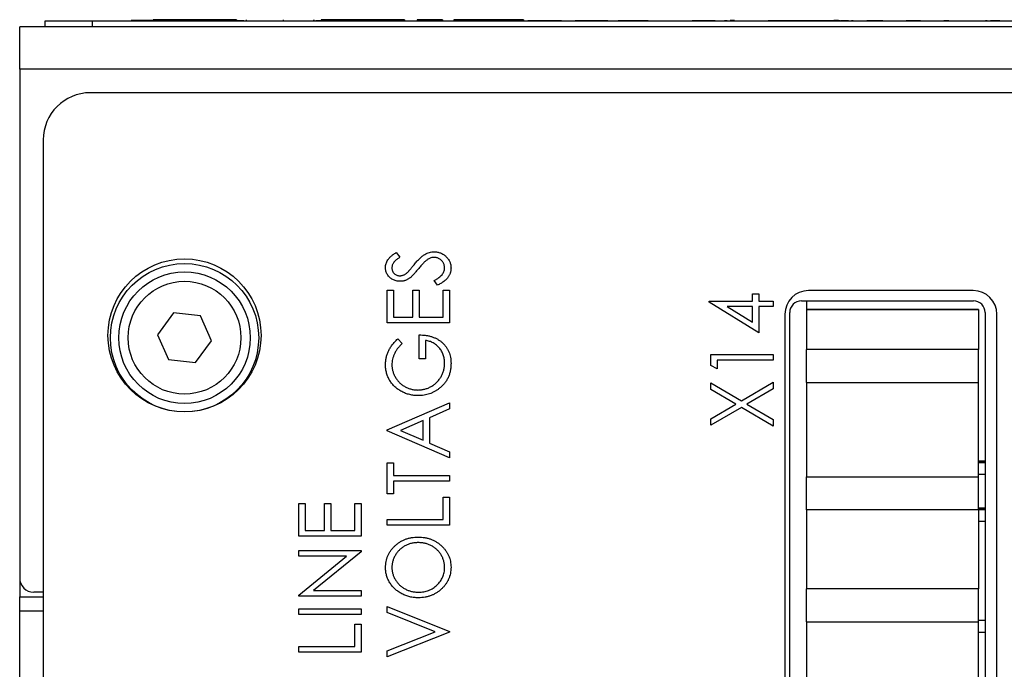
# Paper-space layout '1_1 scale views' of a CAD drawing. Header units: millimetres. Extents: x 0 to 420, y 0 to 297.
# Tile 41 of 48: x 289 to 331, y 191 to 218. Entities that reach past the tile are written whole.
import ezdxf

# ---------------------------------------------------------------- set-up
doc = ezdxf.new("R2010")
doc.units = ezdxf.units.MM

psp = doc.layouts.new('1_1 scale views')

# ---------------------------------------------------------------- linework, layer by layer
at = {"color": 7, "linetype": 'Continuous', "lineweight": 25}
for p, q in [((290.022, 218.363), (294.611, 218.363)), ((290.022, 218.363), (290.022, 218.358)), ((290.022, 218.108), (290.022, 218.358)), ((290.022, 218.358), (292.022, 218.358)), ((292.022, 218.358), (292.022, 218.108)), ((292.022, 218.358), (368.022, 218.358)), ((293.685, 218.368), (293.685, 218.363)), ((293.973, 218.368), (293.685, 218.368)), ((293.973, 218.368), (293.973, 218.363)), ((294.275, 218.368), (293.973, 218.368)), ((294.275, 218.368), (294.275, 218.363)), ((294.611, 218.368), (294.275, 218.368)), ((294.611, 218.408), (294.611, 218.358)), ((295.203, 218.408), (294.611, 218.408)), ((295.203, 218.408), (295.203, 218.358)), ((295.486, 218.408), (295.203, 218.408)), ((295.486, 218.408), (295.486, 218.358)), ((296.075, 218.408), (295.486, 218.408)), ((296.075, 218.408), (296.075, 218.358)), ((296.69, 218.408), (296.075, 218.408)), ((296.69, 218.408), (296.69, 218.358)), ((297.281, 218.408), (296.69, 218.408)), ((297.281, 218.408), (297.281, 218.358)), ((297.565, 218.408), (297.281, 218.408)), ((297.565, 218.408), (297.565, 218.358)), ((298.156, 218.408), (297.565, 218.408)), ((298.156, 218.408), (298.156, 218.358)), ((298.156, 218.368), (298.465, 218.368)), ((298.56, 218.408), (298.56, 218.358)), ((300.022, 218.368), (300.022, 218.358)), ((300.132, 218.408), (300.132, 218.358)), ((300.272, 218.368), (300.272, 218.358)), ((301.42, 218.408), (301.42, 218.358)), ((301.432, 218.408), (301.432, 218.358)), ((301.515, 218.368), (301.746, 218.368)), ((301.746, 218.408), (301.746, 218.358)), ((302.338, 218.408), (301.746, 218.408)), ((302.338, 218.408), (302.338, 218.358)), ((302.621, 218.408), (302.338, 218.408)), ((302.621, 218.408), (302.621, 218.358)), ((303.21, 218.408), (302.621, 218.408)), ((303.21, 218.408), (303.21, 218.358)), ((303.824, 218.408), (303.21, 218.408)), ((303.824, 218.408), (303.824, 218.358)), ((304.416, 218.408), (303.824, 218.408)), ((304.416, 218.408), (304.416, 218.358)), ((304.699, 218.408), (304.416, 218.408)), ((304.699, 218.408), (304.699, 218.358)), ((305.291, 218.408), (304.699, 218.408)), ((305.291, 218.408), (305.291, 218.358)), ((305.685, 218.363), (305.685, 218.358)), ((305.829, 218.408), (305.829, 218.358)), ((306.906, 218.408), (305.829, 218.408)), ((306.906, 218.408), (306.906, 218.358)), ((307.033, 218.363), (307.033, 218.358)), ((307.377, 218.408), (307.377, 218.358)), ((308.001, 218.408), (307.377, 218.408)), ((308.001, 218.408), (308.001, 218.358)), ((308.241, 218.408), (308.001, 218.408)), ((308.241, 218.408), (308.241, 218.358)), ((309.474, 218.408), (308.241, 218.408)), ((309.474, 218.408), (309.474, 218.358)), ((309.714, 218.408), (309.474, 218.408)), ((309.714, 218.408), (309.714, 218.358)), ((310.339, 218.408), (309.714, 218.408)), ((310.339, 218.408), (310.339, 218.358)), ((311.236, 218.363), (310.519, 218.363)), ((310.672, 218.363), (310.672, 218.358)), ((311.236, 218.363), (311.236, 218.358)), ((311.284, 218.363), (311.236, 218.363)), ((311.284, 218.363), (311.284, 218.358)), ((311.96, 218.363), (311.284, 218.363)), ((311.585, 218.368), (311.585, 218.363)), ((311.96, 218.363), (311.96, 218.358)), ((311.96, 218.363), (312.537, 218.363)), ((312.537, 218.363), (312.537, 218.358)), ((313.928, 218.363), (312.537, 218.363)), ((312.857, 218.368), (312.857, 218.363)), ((313.346, 218.368), (313.346, 218.363)), ((313.928, 218.363), (313.928, 218.358)), ((313.928, 218.363), (314.369, 218.363)), ((314.369, 218.363), (314.369, 218.358)), ((314.606, 218.363), (314.369, 218.363)), ((314.606, 218.363), (314.606, 218.358)), ((314.748, 218.363), (314.606, 218.363)), ((314.748, 218.363), (314.748, 218.358)), ((314.827, 218.363), (314.748, 218.363)), ((314.827, 218.363), (314.827, 218.358)), ((315.595, 218.363), (314.827, 218.363)), ((314.898, 218.368), (314.898, 218.363)), ((315.595, 218.363), (315.595, 218.358)), ((315.629, 218.363), (315.595, 218.363)), ((316.862, 218.363), (316.862, 218.358)), ((317.167, 218.363), (317.167, 218.358)), ((317.201, 218.363), (317.201, 218.358)), ((317.511, 218.363), (317.511, 218.358)), ((317.541, 218.363), (317.511, 218.363)), ((317.541, 218.363), (317.541, 218.358)), ((317.914, 218.363), (317.541, 218.363)), ((317.914, 218.363), (317.914, 218.358)), ((318.151, 218.363), (317.914, 218.363)), ((318.151, 218.363), (318.151, 218.358)), ((318.475, 218.363), (318.151, 218.363)), ((318.475, 218.363), (318.475, 218.358)), ((318.762, 218.363), (318.762, 218.358)), ((318.83, 218.363), (318.83, 218.358)), ((318.994, 218.363), (318.873, 218.363)), ((318.994, 218.363), (318.994, 218.358)), ((319.067, 218.363), (319.067, 218.358)), ((319.305, 218.368), (319.119, 218.368)), ((319.883, 218.363), (319.883, 218.358)), ((320.729, 218.363), (320.729, 218.358)), ((321.522, 218.363), (320.729, 218.363)), ((321.522, 218.368), (321.522, 218.358)), ((321.522, 218.368), (321.772, 218.368)), ((321.772, 218.368), (321.772, 218.358)), ((321.772, 218.368), (323.272, 218.368)), ((323.272, 218.368), (323.272, 218.358)), ((323.272, 218.368), (323.522, 218.368)), ((323.522, 218.368), (323.522, 218.358)), ((323.726, 218.368), (323.522, 218.368)), ((323.777, 218.363), (323.522, 218.363)), ((323.726, 218.368), (323.726, 218.363)), ((323.777, 218.363), (323.777, 218.358)), ((323.777, 218.363), (323.799, 218.363)), ((323.799, 218.363), (323.799, 218.358)), ((324.143, 218.363), (323.799, 218.363)), ((324.184, 218.363), (324.184, 218.358)), ((324.229, 218.363), (324.229, 218.358)), ((324.341, 218.363), (324.27, 218.363)), ((324.923, 218.363), (324.923, 218.358)), ((324.994, 218.363), (324.923, 218.363)), ((324.994, 218.363), (324.994, 218.358)), ((325.065, 218.363), (324.994, 218.363)), ((325.065, 218.363), (325.065, 218.358)), ((325.603, 218.363), (325.065, 218.363)), ((325.603, 218.363), (325.603, 218.358)), ((326.49, 218.363), (326.49, 218.358)), ((326.846, 218.363), (326.593, 218.363)), ((326.846, 218.363), (326.846, 218.358)), ((327.012, 218.363), (326.846, 218.363)), ((327.012, 218.363), (327.012, 218.358)), ((327.202, 218.363), (327.012, 218.363)), ((327.202, 218.363), (327.202, 218.358)), ((327.226, 218.363), (327.226, 218.358)), ((327.74, 218.363), (327.74, 218.358)), ((328.405, 218.363), (328.199, 218.363)), ((328.223, 218.363), (328.223, 218.358)), ((328.413, 218.363), (328.413, 218.358)), ((328.508, 218.363), (328.508, 218.358)), ((328.724, 218.363), (328.724, 218.358)), ((329.428, 218.363), (329.428, 218.358)), ((330.034, 218.363), (329.961, 218.363)), ((330.17, 218.363), (330.17, 218.358)), ((330.578, 218.363), (330.17, 218.363)), ((330.455, 218.363), (330.455, 218.358)), ((370.94, 218.108), (288.945, 218.108)), ((288.945, 216.308), (288.945, 218.108)), ((288.945, 216.308), (288.945, 194.708)), ((370.94, 216.308), (288.945, 216.308)), ((367.945, 215.308), (291.945, 215.308)), ((289.945, 213.308), (289.945, 94.908)), ((304.929, 208.523), (305.092, 208.322)), ((306.685, 207.133), (306.55, 207.342)), ((304.549, 205.538), (304.549, 206.929)), ((304.549, 206.929), (304.82, 206.929)), ((304.82, 206.929), (304.82, 205.776)), ((305.635, 205.776), (305.635, 206.929)), ((305.635, 206.929), (305.906, 206.929)), ((305.906, 206.929), (305.906, 205.776)), ((306.924, 205.776), (306.924, 206.929)), ((306.924, 206.929), (307.195, 206.929)), ((307.195, 206.929), (307.195, 205.538)), ((320.063, 206.467), (320.063, 206.772)), ((320.063, 206.772), (320.334, 206.772)), ((320.334, 206.772), (320.334, 206.467)), ((329.445, 206.908), (322.445, 206.908)), ((318.231, 206.419), (318.231, 206.467)), ((318.231, 206.467), (320.063, 206.467)), ((320.334, 205.11), (318.231, 206.419)), ((320.063, 206.229), (318.993, 206.229)), ((318.993, 206.229), (320.063, 205.564)), ((320.063, 205.564), (320.063, 206.229)), ((320.334, 206.467), (320.945, 206.467)), ((320.945, 206.229), (320.334, 206.229)), ((320.334, 206.229), (320.334, 205.11)), ((320.945, 206.467), (320.945, 206.229)), ((322.147, 206.473), (329.447, 206.473)), ((322.359, 206.473), (322.359, 205.447)), ((295.482, 205.965), (294.799, 205.034)), ((296.63, 205.838), (295.482, 205.965)), ((297.094, 204.781), (296.63, 205.838)), ((304.82, 205.776), (305.635, 205.776)), ((305.906, 205.776), (306.924, 205.776)), ((321.445, 205.908), (321.445, 144.908)), ((321.647, 145.243), (321.647, 205.973)), ((329.659, 206.108), (322.359, 206.108)), ((322.359, 206.108), (329.659, 206.108)), ((329.659, 206.108), (329.659, 204.408)), ((329.659, 206.108), (329.659, 206.108)), ((329.947, 205.973), (329.947, 145.243)), ((330.445, 144.908), (330.445, 205.908)), ((307.195, 205.538), (304.549, 205.538)), ((322.359, 205.447), (322.359, 204.408)), ((294.799, 205.034), (295.263, 203.977)), ((305.906, 204.012), (305.906, 205.029)), ((296.411, 203.85), (297.094, 204.781)), ((305.001, 204.86), (305.194, 204.669)), ((306.177, 204.792), (306.177, 204.012)), ((318.299, 203.726), (318.299, 204.194)), ((318.299, 204.194), (320.945, 204.194)), ((320.945, 204.194), (320.945, 203.957)), ((322.359, 203.008), (322.359, 204.408)), ((329.659, 204.408), (322.359, 204.408)), ((329.659, 203.008), (329.659, 204.408)), ((295.263, 203.977), (296.411, 203.85)), ((306.177, 204.012), (305.906, 204.012)), ((318.57, 203.584), (318.299, 203.726)), ((320.945, 203.957), (318.57, 203.957)), ((318.57, 203.957), (318.57, 203.584)), ((318.299, 202.71), (318.299, 202.99)), ((318.299, 202.99), (319.593, 202.231)), ((319.593, 202.231), (320.945, 203.024)), ((320.945, 203.024), (320.945, 202.743)), ((322.359, 203.008), (322.359, 199.008)), ((322.359, 203.008), (322.359, 203.008)), ((322.359, 203.008), (329.659, 203.008)), ((329.659, 199.008), (329.659, 203.008)), ((319.354, 202.091), (318.299, 202.71)), ((320.945, 202.743), (319.832, 202.091)), ((304.549, 200.993), (307.195, 202.146)), ((307.195, 202.146), (307.195, 201.884)), ((318.299, 201.472), (319.354, 202.091)), ((319.832, 202.091), (320.945, 201.439)), ((307.195, 201.884), (306.347, 201.514)), ((319.593, 201.951), (318.299, 201.192)), ((320.945, 201.158), (319.593, 201.951)), ((306.076, 201.396), (305.113, 200.976)), ((306.076, 200.556), (306.076, 201.396)), ((306.347, 201.514), (306.347, 200.437)), ((318.299, 201.192), (318.299, 201.472)), ((320.945, 201.439), (320.945, 201.158)), ((304.549, 200.959), (304.549, 200.993)), ((307.195, 199.806), (304.549, 200.959)), ((305.113, 200.976), (306.076, 200.556)), ((306.347, 200.437), (307.195, 200.068)), ((307.195, 200.068), (307.195, 199.806)), ((304.549, 198.279), (304.549, 199.602)), ((304.549, 199.602), (304.82, 199.602)), ((304.82, 199.602), (304.82, 199.059)), ((329.659, 199.669), (329.947, 199.669)), ((329.947, 199.668), (329.659, 199.668)), ((329.659, 199.664), (329.947, 199.664)), ((329.947, 199.663), (329.659, 199.663)), ((329.659, 199.659), (329.947, 199.659)), ((329.947, 199.657), (329.659, 199.657)), ((329.659, 199.654), (329.947, 199.654)), ((329.947, 199.652), (329.659, 199.652)), ((329.659, 199.649), (329.947, 199.649)), ((329.947, 199.647), (329.659, 199.647)), ((329.659, 199.643), (329.947, 199.643)), ((329.947, 199.642), (329.659, 199.642)), ((329.659, 199.638), (329.947, 199.638)), ((329.947, 199.637), (329.659, 199.637)), ((329.659, 199.633), (329.947, 199.633)), ((329.947, 199.632), (329.659, 199.632)), ((329.659, 199.628), (329.947, 199.628)), ((329.947, 199.627), (329.659, 199.627)), ((329.659, 199.623), (329.947, 199.623)), ((329.947, 199.622), (329.659, 199.622)), ((329.659, 199.618), (329.947, 199.618)), ((329.947, 199.616), (329.659, 199.616)), ((329.659, 199.613), (329.947, 199.613)), ((329.659, 199.611), (329.947, 199.611)), ((304.82, 199.059), (307.195, 199.059)), ((307.195, 199.059), (307.195, 198.822)), ((329.947, 199.103), (329.659, 199.103)), ((307.195, 198.822), (304.82, 198.822)), ((304.82, 198.822), (304.82, 198.279)), ((322.359, 199.008), (322.359, 199.008)), ((322.359, 197.608), (322.359, 199.008)), ((322.359, 199.008), (329.659, 199.008)), ((322.359, 199.008), (329.659, 199.008)), ((329.659, 197.608), (329.659, 199.008)), ((329.659, 199.008), (329.659, 199.008)), ((304.82, 198.279), (304.549, 198.279)), ((300.799, 196.481), (300.799, 197.872)), ((300.799, 197.872), (301.07, 197.872)), ((301.07, 197.872), (301.07, 196.719)), ((301.885, 196.719), (301.885, 197.872)), ((301.885, 197.872), (302.156, 197.872)), ((302.156, 197.872), (302.156, 196.719)), ((303.174, 196.719), (303.174, 197.872)), ((303.174, 197.872), (303.445, 197.872)), ((303.445, 197.872), (303.445, 196.481)), ((306.924, 197.194), (306.924, 198.144)), ((306.924, 198.144), (307.195, 198.144)), ((307.195, 198.144), (307.195, 196.956)), ((322.359, 197.608), (322.359, 196.568)), ((329.659, 197.608), (322.359, 197.608)), ((329.659, 197.669), (329.947, 197.669)), ((329.947, 197.668), (329.659, 197.668)), ((329.659, 197.664), (329.947, 197.664)), ((329.947, 197.663), (329.659, 197.663)), ((329.659, 197.659), (329.947, 197.659)), ((329.947, 197.657), (329.659, 197.657)), ((329.659, 197.654), (329.947, 197.654)), ((329.947, 197.652), (329.659, 197.652)), ((329.659, 197.649), (329.947, 197.649)), ((329.947, 197.647), (329.659, 197.647)), ((329.659, 197.643), (329.947, 197.643)), ((329.947, 197.642), (329.659, 197.642)), ((329.659, 197.638), (329.947, 197.638)), ((329.947, 197.637), (329.659, 197.637)), ((329.659, 197.633), (329.947, 197.633)), ((329.947, 197.632), (329.659, 197.632)), ((329.659, 197.628), (329.947, 197.628)), ((329.947, 197.627), (329.659, 197.627)), ((329.659, 197.623), (329.947, 197.623)), ((329.947, 197.622), (329.659, 197.622)), ((329.659, 197.618), (329.947, 197.618)), ((329.947, 197.616), (329.659, 197.616)), ((329.659, 197.613), (329.947, 197.613)), ((329.659, 197.611), (329.947, 197.611)), ((329.659, 197.608), (329.659, 195.908)), ((304.549, 196.956), (304.549, 197.194)), ((304.549, 197.194), (306.924, 197.194)), ((307.195, 196.956), (304.549, 196.956)), ((329.947, 197.103), (329.659, 197.103)), ((301.07, 196.719), (301.885, 196.719)), ((302.156, 196.719), (303.174, 196.719)), ((322.359, 196.568), (322.359, 195.287)), ((303.445, 196.481), (300.799, 196.481)), ((300.799, 195.633), (300.799, 195.871)), ((300.799, 195.871), (303.445, 195.871)), ((303.445, 195.817), (301.418, 194.175)), ((303.445, 195.871), (303.445, 195.817)), ((329.659, 195.948), (329.659, 194.248)), ((300.799, 193.987), (302.831, 195.633)), ((302.831, 195.633), (300.799, 195.633)), ((322.359, 195.287), (322.359, 194.248)), ((288.946, 194.667), (288.946, 193.908)), ((289.945, 194.108), (289.545, 194.108)), ((301.418, 194.175), (303.445, 194.175)), ((303.445, 194.175), (303.445, 193.937)), ((322.359, 192.848), (322.359, 194.248)), ((329.659, 194.248), (322.359, 194.248)), ((329.659, 192.848), (329.659, 194.248)), ((288.946, 193.908), (289.945, 193.908)), ((288.946, 193.308), (288.946, 193.908)), ((300.799, 193.937), (300.799, 193.987)), ((303.445, 193.937), (300.799, 193.937)), ((288.946, 184.508), (288.946, 193.308)), ((300.799, 193.157), (300.799, 193.395)), ((300.799, 193.395), (303.445, 193.395)), ((303.445, 193.395), (303.445, 193.157)), ((304.549, 193.239), (304.549, 193.496)), ((304.549, 193.496), (307.195, 192.445)), ((306.591, 192.428), (304.549, 193.239)), ((303.445, 193.157), (300.799, 193.157)), ((322.359, 192.848), (322.359, 188.848)), ((322.359, 192.848), (322.359, 192.848)), ((322.359, 192.848), (329.659, 192.848)), ((329.947, 192.908), (329.659, 192.908)), ((329.659, 188.848), (329.659, 192.848)), ((303.174, 191.8), (303.174, 192.75)), ((303.174, 192.75), (303.445, 192.75)), ((303.445, 192.75), (303.445, 191.563)), ((304.549, 191.617), (306.591, 192.428)), ((307.195, 192.411), (304.549, 191.359)), ((307.195, 192.445), (307.195, 192.411)), ((329.659, 192.408), (329.947, 192.408)), ((329.659, 192.408), (329.947, 192.408)), ((300.799, 191.8), (303.174, 191.8)), ((300.799, 191.563), (300.799, 191.8)), ((303.445, 191.563), (300.799, 191.563)), ((304.549, 191.359), (304.549, 191.617))]:
    psp.add_line(p, q, dxfattribs=at)
at = {"color": 8, "linetype": 'Continuous', "lineweight": 25}
psp.add_line((289.945, 193.308), (288.946, 193.308), dxfattribs=at)
at = {"color": 7, "linetype": 'Continuous', "lineweight": 25}
for centre, radius in [((295.945, 205.008), 3.25), ((295.945, 204.908), 3.15), ((295.946, 204.908), 2.794), ((295.946, 204.908), 2.394)]:
    psp.add_circle(centre, radius, dxfattribs=at)
for centre, radius, start, end in [((291.945, 213.308), 2, 90, 180), ((322.445, 205.908), 1, 90, 180), ((329.445, 205.908), 1, 0, 90), ((322.147, 205.973), 0.5, 90, 180), ((329.447, 205.973), 0.5, 0, 90), ((289.545, 194.708), 0.6, 180, 270)]:
    psp.add_arc(centre, radius, start, end, dxfattribs=at)
for points, knots in [([(304.481, 207.889), (304.482, 207.917), (304.484, 207.973), (304.503, 208.055), (304.534, 208.134), (304.569, 208.198), (304.604, 208.247), (304.635, 208.286), (304.672, 208.324), (304.714, 208.363), (304.76, 208.403), (304.812, 208.443), (304.869, 208.483), (304.909, 208.51), (304.929, 208.523)], [0, 0, 0, 0, 0.103822, 0.2059191, 0.309231, 0.4156525, 0.4722204, 0.5328577, 0.5978194, 0.6678575, 0.7431765, 0.8234483, 0.9089421, 1, 1, 1, 1]), ([(305.092, 208.322), (305.075, 208.311), (305.043, 208.29), (304.998, 208.257), (304.957, 208.226), (304.921, 208.196), (304.889, 208.167), (304.861, 208.14), (304.838, 208.113), (304.813, 208.08), (304.789, 208.039), (304.768, 207.986), (304.755, 207.931), (304.754, 207.894), (304.753, 207.875)], [0, 0, 0, 0, 0.102557, 0.196911, 0.284395, 0.364416, 0.437215, 0.503536, 0.563602, 0.61645, 0.714669, 0.808954, 0.904132, 1, 1, 1, 1]), ([(305.693, 208.007), (305.714, 208.032), (305.754, 208.082), (305.815, 208.151), (305.875, 208.215), (305.932, 208.272), (305.988, 208.323), (306.042, 208.368), (306.094, 208.407), (306.161, 208.449), (306.244, 208.492), (306.344, 208.53), (306.446, 208.553), (306.513, 208.556), (306.547, 208.557)], [0, 0, 0, 0, 0.093761, 0.181614, 0.264342, 0.341677, 0.41338, 0.479975, 0.541968, 0.599292, 0.705911, 0.807015, 0.904485, 1, 1, 1, 1]), ([(306.543, 208.32), (306.521, 208.319), (306.477, 208.316), (306.41, 208.301), (306.345, 208.274), (306.304, 208.249), (306.283, 208.236)], [0, 0, 0, 0, 0.238336, 0.482311, 0.73314, 1, 1, 1, 1]), ([(306.991, 207.859), (306.991, 207.879), (306.989, 207.92), (306.977, 207.981), (306.958, 208.039), (306.931, 208.095), (306.898, 208.147), (306.858, 208.192), (306.814, 208.232), (306.765, 208.263), (306.712, 208.288), (306.657, 208.307), (306.601, 208.318), (306.562, 208.319), (306.543, 208.32)], [0, 0, 0, 0, 0.0867787, 0.1720119, 0.2570004, 0.3440912, 0.4303473, 0.5137866, 0.5956239, 0.6775651, 0.75969, 0.8399959, 0.9191329, 1, 1, 1, 1]), ([(306.547, 208.557), (306.57, 208.557), (306.617, 208.556), (306.686, 208.545), (306.753, 208.53), (306.817, 208.508), (306.88, 208.48), (306.939, 208.444), (306.996, 208.403), (307.05, 208.357), (307.1, 208.306), (307.143, 208.251), (307.181, 208.194), (307.21, 208.134), (307.234, 208.071), (307.251, 208.005), (307.261, 207.937), (307.262, 207.891), (307.263, 207.867)], [0, 0, 0, 0, 0.064367, 0.127345, 0.188922, 0.250384, 0.312021, 0.374404, 0.437663, 0.502985, 0.567803, 0.63098, 0.692076, 0.752595, 0.813028, 0.874016, 0.936113, 1, 1, 1, 1]), ([(305.099, 207.302), (305.071, 207.303), (305.015, 207.305), (304.935, 207.32), (304.858, 207.343), (304.785, 207.376), (304.718, 207.418), (304.657, 207.467), (304.606, 207.525), (304.561, 207.59), (304.526, 207.66), (304.499, 207.733), (304.485, 207.81), (304.482, 207.863), (304.481, 207.889)], [0, 0, 0, 0, 0.0882908, 0.1744188, 0.2584228, 0.3423174, 0.4252869, 0.5069347, 0.5879222, 0.670559, 0.7531449, 0.8348442, 0.9166861, 1, 1, 1, 1]), ([(304.753, 207.875), (304.754, 207.851), (304.755, 207.806), (304.775, 207.741), (304.805, 207.682), (304.848, 207.632), (304.899, 207.591), (304.957, 207.561), (305.02, 207.543), (305.065, 207.541), (305.088, 207.54)], [0, 0, 0, 0, 0.133507, 0.258557, 0.380724, 0.504971, 0.628085, 0.748901, 0.871477, 1, 1, 1, 1]), ([(305.429, 207.693), (305.435, 207.698), (305.447, 207.71), (305.467, 207.733), (305.492, 207.762), (305.522, 207.798), (305.558, 207.84), (305.598, 207.89), (305.644, 207.946), (305.676, 207.986), (305.693, 208.007)], [0, 0, 0, 0, 0.053039, 0.126288, 0.218872, 0.334457, 0.469409, 0.625738, 0.802267, 1, 1, 1, 1]), ([(306.283, 208.236), (306.268, 208.226), (306.236, 208.204), (306.189, 208.166), (306.14, 208.122), (306.088, 208.072), (306.035, 208.016), (305.979, 207.955), (305.92, 207.888), (305.881, 207.84), (305.861, 207.815)], [0, 0, 0, 0, 0.092213, 0.193119, 0.303009, 0.423363, 0.552489, 0.69176, 0.840671, 1, 1, 1, 1]), ([(306.55, 207.342), (306.585, 207.36), (306.651, 207.396), (306.742, 207.455), (306.818, 207.516), (306.881, 207.58), (306.93, 207.646), (306.965, 207.715), (306.987, 207.786), (306.99, 207.834), (306.991, 207.859)], [0, 0, 0, 0, 0.165307, 0.315251, 0.451801, 0.576089, 0.690151, 0.796612, 0.898685, 1, 1, 1, 1]), ([(307.263, 207.867), (307.262, 207.849), (307.262, 207.813), (307.255, 207.759), (307.245, 207.706), (307.23, 207.656), (307.211, 207.606), (307.189, 207.557), (307.161, 207.51), (307.13, 207.464), (307.094, 207.419), (307.052, 207.375), (307.004, 207.332), (306.951, 207.29), (306.892, 207.249), (306.828, 207.209), (306.759, 207.17), (306.71, 207.145), (306.685, 207.133)], [0, 0, 0, 0, 0.055089, 0.109447, 0.163323, 0.216767, 0.269874, 0.324148, 0.378969, 0.434708, 0.492467, 0.553707, 0.618022, 0.686132, 0.757893, 0.834258, 0.914668, 1, 1, 1, 1]), ([(305.088, 207.54), (305.102, 207.54), (305.13, 207.541), (305.172, 207.548), (305.214, 207.558), (305.255, 207.572), (305.297, 207.593), (305.34, 207.62), (305.385, 207.654), (305.414, 207.68), (305.429, 207.693)], [0, 0, 0, 0, 0.110385, 0.220503, 0.331137, 0.443585, 0.563154, 0.695062, 0.839762, 1, 1, 1, 1]), ([(305.502, 207.433), (305.486, 207.422), (305.455, 207.401), (305.407, 207.375), (305.358, 207.352), (305.308, 207.335), (305.257, 207.32), (305.205, 207.309), (305.152, 207.304), (305.117, 207.303), (305.099, 207.302)], [0, 0, 0, 0, 0.130877, 0.257719, 0.382316, 0.506626, 0.628302, 0.751527, 0.87547, 1, 1, 1, 1]), ([(305.861, 207.815), (305.842, 207.791), (305.803, 207.744), (305.748, 207.678), (305.696, 207.619), (305.649, 207.568), (305.606, 207.523), (305.568, 207.486), (305.534, 207.456), (305.512, 207.44), (305.502, 207.433)], [0, 0, 0, 0, 0.179535, 0.344506, 0.492131, 0.62464, 0.742099, 0.843179, 0.92954, 1, 1, 1, 1]), ([(305.906, 205.029), (305.957, 205.028), (306.055, 205.026), (306.2, 205.01), (306.336, 204.984), (306.464, 204.947), (306.585, 204.9), (306.697, 204.844), (306.801, 204.776), (306.897, 204.699), (306.983, 204.613), (307.058, 204.52), (307.122, 204.419), (307.173, 204.311), (307.214, 204.197), (307.242, 204.076), (307.259, 203.947), (307.262, 203.86), (307.263, 203.815)], [0, 0, 0, 0, 0.073864, 0.144487, 0.211802, 0.276497, 0.339088, 0.400144, 0.4602, 0.520215, 0.57934, 0.637339, 0.694979, 0.752576, 0.811427, 0.871645, 0.934387, 1, 1, 1, 1]), ([(304.481, 203.764), (304.482, 203.789), (304.483, 203.839), (304.489, 203.913), (304.498, 203.987), (304.511, 204.059), (304.529, 204.13), (304.55, 204.2), (304.575, 204.269), (304.604, 204.337), (304.638, 204.404), (304.675, 204.471), (304.718, 204.537), (304.765, 204.602), (304.818, 204.668), (304.874, 204.733), (304.935, 204.797), (304.979, 204.839), (305.001, 204.86)], [0, 0, 0, 0, 0.060202, 0.120138, 0.179117, 0.237718, 0.296203, 0.354655, 0.41284, 0.47188, 0.531581, 0.592872, 0.65541, 0.720095, 0.786743, 0.855833, 0.926576, 1, 1, 1, 1]), ([(305.194, 204.669), (305.159, 204.635), (305.091, 204.569), (305.002, 204.461), (304.926, 204.348), (304.864, 204.231), (304.814, 204.113), (304.779, 203.995), (304.757, 203.879), (304.754, 203.801), (304.753, 203.763)], [0, 0, 0, 0, 0.139733, 0.274631, 0.40526, 0.533517, 0.657683, 0.775761, 0.889731, 1, 1, 1, 1]), ([(306.991, 203.832), (306.991, 203.863), (306.989, 203.925), (306.978, 204.015), (306.961, 204.102), (306.936, 204.185), (306.904, 204.264), (306.865, 204.34), (306.819, 204.412), (306.766, 204.48), (306.707, 204.542), (306.644, 204.598), (306.577, 204.648), (306.505, 204.691), (306.429, 204.727), (306.349, 204.756), (306.265, 204.778), (306.207, 204.787), (306.177, 204.792)], [0, 0, 0, 0, 0.067953, 0.133617, 0.197414, 0.259915, 0.321533, 0.382783, 0.444393, 0.506704, 0.568851, 0.629985, 0.69037, 0.750238, 0.810981, 0.872269, 0.935356, 1, 1, 1, 1]), ([(305.871, 202.451), (305.84, 202.452), (305.778, 202.453), (305.686, 202.461), (305.596, 202.474), (305.508, 202.494), (305.421, 202.517), (305.335, 202.547), (305.252, 202.582), (305.17, 202.621), (305.092, 202.665), (305.018, 202.714), (304.947, 202.767), (304.882, 202.824), (304.82, 202.884), (304.763, 202.949), (304.711, 203.017), (304.663, 203.09), (304.62, 203.165), (304.583, 203.243), (304.552, 203.324), (304.526, 203.407), (304.506, 203.493), (304.492, 203.581), (304.482, 203.672), (304.482, 203.733), (304.481, 203.764)], [0, 0, 0, 0, 0.04375, 0.086898, 0.129594, 0.1718, 0.214056, 0.256096, 0.298644, 0.341206, 0.383707, 0.425333, 0.466332, 0.507029, 0.547265, 0.5874, 0.627805, 0.668535, 0.709372, 0.749828, 0.790342, 0.831209, 0.872257, 0.914047, 0.956499, 1, 1, 1, 1]), ([(304.753, 203.763), (304.753, 203.74), (304.754, 203.693), (304.762, 203.624), (304.773, 203.555), (304.79, 203.487), (304.811, 203.42), (304.837, 203.354), (304.868, 203.289), (304.903, 203.225), (304.942, 203.163), (304.985, 203.105), (305.031, 203.049), (305.081, 202.998), (305.134, 202.95), (305.191, 202.906), (305.251, 202.866), (305.313, 202.829), (305.378, 202.796), (305.444, 202.767), (305.512, 202.744), (305.58, 202.723), (305.648, 202.708), (305.718, 202.697), (305.789, 202.69), (305.837, 202.689), (305.86, 202.689)], [0, 0, 0, 0, 0.0408613, 0.0816252, 0.1224208, 0.16287, 0.2037735, 0.2453156, 0.2873923, 0.3301876, 0.3730221, 0.4152896, 0.4572433, 0.499037, 0.5406643, 0.5823203, 0.6244562, 0.6671742, 0.7097936, 0.7516411, 0.7933304, 0.8346437, 0.8755542, 0.9168628, 0.9582109, 1, 1, 1, 1]), ([(305.86, 202.689), (305.885, 202.689), (305.934, 202.69), (306.006, 202.698), (306.078, 202.709), (306.148, 202.726), (306.219, 202.746), (306.287, 202.773), (306.356, 202.803), (306.422, 202.838), (306.487, 202.877), (306.548, 202.92), (306.605, 202.966), (306.659, 203.017), (306.71, 203.07), (306.757, 203.128), (306.8, 203.188), (306.84, 203.252), (306.875, 203.319), (306.907, 203.388), (306.933, 203.458), (306.954, 203.53), (306.971, 203.603), (306.982, 203.678), (306.991, 203.755), (306.991, 203.806), (306.991, 203.832)], [0, 0, 0, 0, 0.0409071, 0.0817121, 0.1222408, 0.1627055, 0.203489, 0.2446539, 0.2861714, 0.3283174, 0.3705965, 0.4122754, 0.4537844, 0.4946668, 0.5359552, 0.5772341, 0.6190843, 0.6612657, 0.70355, 0.7455813, 0.7875792, 0.8292991, 0.871274, 0.9135583, 0.9564272, 1, 1, 1, 1]), ([(307.263, 203.815), (307.262, 203.787), (307.262, 203.733), (307.255, 203.652), (307.246, 203.573), (307.232, 203.497), (307.215, 203.423), (307.193, 203.351), (307.168, 203.281), (307.138, 203.213), (307.105, 203.148), (307.068, 203.085), (307.027, 203.024), (306.982, 202.965), (306.933, 202.908), (306.88, 202.854), (306.823, 202.801), (306.783, 202.769), (306.762, 202.753)], [0, 0, 0, 0, 0.06786, 0.134132, 0.198965, 0.262597, 0.325146, 0.3865, 0.447578, 0.507762, 0.567858, 0.627895, 0.688079, 0.748875, 0.810239, 0.872356, 0.935747, 1, 1, 1, 1]), ([(306.762, 202.753), (306.73, 202.728), (306.666, 202.68), (306.563, 202.62), (306.457, 202.567), (306.347, 202.525), (306.233, 202.492), (306.116, 202.469), (305.995, 202.454), (305.913, 202.452), (305.871, 202.451)], [0, 0, 0, 0, 0.125941, 0.250122, 0.372733, 0.495399, 0.61855, 0.743104, 0.87001, 1, 1, 1, 1]), ([(304.481, 195.143), (304.483, 195.188), (304.485, 195.277), (304.504, 195.409), (304.536, 195.534), (304.579, 195.654), (304.637, 195.768), (304.705, 195.877), (304.788, 195.979), (304.882, 196.074), (304.984, 196.162), (305.094, 196.238), (305.209, 196.303), (305.33, 196.356), (305.457, 196.397), (305.59, 196.426), (305.729, 196.444), (305.823, 196.446), (305.871, 196.447)], [0, 0, 0, 0, 0.064112, 0.12603, 0.186709, 0.24615, 0.305771, 0.366051, 0.427384, 0.490821, 0.554635, 0.61692, 0.678954, 0.740666, 0.803314, 0.866858, 0.932414, 1, 1, 1, 1]), ([(305.87, 196.21), (305.845, 196.21), (305.794, 196.209), (305.719, 196.202), (305.645, 196.191), (305.574, 196.177), (305.504, 196.157), (305.436, 196.133), (305.371, 196.105), (305.307, 196.073), (305.245, 196.037), (305.187, 195.997), (305.132, 195.954), (305.08, 195.907), (305.031, 195.856), (304.985, 195.803), (304.943, 195.745), (304.904, 195.685), (304.868, 195.622), (304.837, 195.558), (304.811, 195.493), (304.789, 195.427), (304.773, 195.36), (304.762, 195.292), (304.754, 195.223), (304.753, 195.177), (304.753, 195.153)], [0, 0, 0, 0, 0.044923, 0.089057, 0.132287, 0.174986, 0.217144, 0.258769, 0.300532, 0.342498, 0.384141, 0.425372, 0.466388, 0.507179, 0.548135, 0.589217, 0.630842, 0.673193, 0.715487, 0.757043, 0.79776, 0.838207, 0.878693, 0.918916, 0.959101, 1, 1, 1, 1]), ([(306.991, 195.153), (306.991, 195.177), (306.99, 195.225), (306.983, 195.295), (306.972, 195.364), (306.955, 195.432), (306.934, 195.498), (306.91, 195.563), (306.879, 195.627), (306.845, 195.689), (306.806, 195.748), (306.764, 195.805), (306.718, 195.858), (306.67, 195.908), (306.618, 195.954), (306.562, 195.997), (306.503, 196.037), (306.44, 196.073), (306.375, 196.105), (306.309, 196.133), (306.24, 196.157), (306.169, 196.177), (306.097, 196.191), (306.023, 196.202), (305.947, 196.209), (305.896, 196.21), (305.87, 196.21)], [0, 0, 0, 0, 0.041661, 0.082882, 0.123552, 0.164177, 0.204273, 0.24489, 0.285869, 0.327154, 0.368651, 0.40943, 0.450115, 0.490687, 0.531109, 0.572015, 0.613338, 0.655348, 0.697698, 0.739863, 0.781905, 0.824489, 0.86732, 0.910682, 0.954948, 1, 1, 1, 1]), ([(305.871, 196.447), (305.919, 196.446), (306.012, 196.444), (306.15, 196.426), (306.282, 196.397), (306.409, 196.356), (306.53, 196.304), (306.646, 196.238), (306.756, 196.163), (306.859, 196.075), (306.953, 195.981), (307.036, 195.879), (307.107, 195.773), (307.163, 195.66), (307.209, 195.543), (307.239, 195.421), (307.259, 195.294), (307.262, 195.207), (307.263, 195.163)], [0, 0, 0, 0, 0.067668, 0.133292, 0.19714, 0.260013, 0.322488, 0.385059, 0.448295, 0.51269, 0.576673, 0.638498, 0.698729, 0.757967, 0.817157, 0.876594, 0.937343, 1, 1, 1, 1]), ([(305.884, 193.869), (305.852, 193.87), (305.79, 193.871), (305.697, 193.879), (305.605, 193.892), (305.516, 193.912), (305.428, 193.935), (305.342, 193.964), (305.258, 194), (305.176, 194.039), (305.097, 194.083), (305.022, 194.133), (304.951, 194.184), (304.885, 194.241), (304.824, 194.301), (304.766, 194.365), (304.713, 194.433), (304.665, 194.504), (304.621, 194.578), (304.585, 194.655), (304.552, 194.732), (304.526, 194.812), (304.506, 194.892), (304.492, 194.974), (304.483, 195.058), (304.482, 195.114), (304.481, 195.143)], [0, 0, 0, 0, 0.044811, 0.089011, 0.13275, 0.176233, 0.219272, 0.262324, 0.305647, 0.348979, 0.392242, 0.43461, 0.476184, 0.517236, 0.558165, 0.598792, 0.639668, 0.680638, 0.721467, 0.761759, 0.801482, 0.840953, 0.880381, 0.919726, 0.959716, 1, 1, 1, 1]), ([(304.753, 195.153), (304.753, 195.13), (304.754, 195.085), (304.762, 195.017), (304.773, 194.951), (304.789, 194.885), (304.812, 194.82), (304.837, 194.756), (304.868, 194.692), (304.904, 194.631), (304.943, 194.571), (304.986, 194.514), (305.032, 194.461), (305.081, 194.411), (305.134, 194.364), (305.19, 194.321), (305.249, 194.281), (305.311, 194.245), (305.376, 194.212), (305.443, 194.184), (305.512, 194.16), (305.583, 194.14), (305.655, 194.126), (305.729, 194.114), (305.805, 194.108), (305.857, 194.107), (305.883, 194.107)], [0, 0, 0, 0, 0.0399565, 0.0795127, 0.1191114, 0.1586822, 0.1985282, 0.2389438, 0.2799281, 0.321669, 0.3634867, 0.4050343, 0.4463041, 0.4872416, 0.5282493, 0.5693049, 0.6110354, 0.6533544, 0.6955827, 0.7379017, 0.7804916, 0.8232309, 0.8662184, 0.9100461, 0.9544732, 1, 1, 1, 1]), ([(305.883, 194.107), (305.921, 194.108), (305.996, 194.11), (306.106, 194.124), (306.212, 194.148), (306.313, 194.182), (306.41, 194.225), (306.502, 194.279), (306.589, 194.341), (306.671, 194.412), (306.746, 194.49), (306.812, 194.573), (306.867, 194.66), (306.912, 194.751), (306.948, 194.846), (306.973, 194.945), (306.989, 195.048), (306.991, 195.118), (306.991, 195.153)], [0, 0, 0, 0, 0.06753, 0.132738, 0.196163, 0.25879, 0.321017, 0.383435, 0.446363, 0.511011, 0.575079, 0.637133, 0.697793, 0.757163, 0.816573, 0.8765, 0.937463, 1, 1, 1, 1]), ([(307.263, 195.163), (307.262, 195.118), (307.259, 195.03), (307.239, 194.902), (307.208, 194.778), (307.164, 194.66), (307.107, 194.547), (307.037, 194.44), (306.954, 194.338), (306.861, 194.242), (306.758, 194.155), (306.649, 194.078), (306.534, 194.014), (306.414, 193.961), (306.289, 193.92), (306.159, 193.891), (306.023, 193.873), (305.931, 193.871), (305.884, 193.869)], [0, 0, 0, 0, 0.063524, 0.12488, 0.185155, 0.244833, 0.304627, 0.365038, 0.42717, 0.49127, 0.555588, 0.618668, 0.681008, 0.742903, 0.805249, 0.868474, 0.933217, 1, 1, 1, 1])]:
    psp.add_open_spline(points, degree=3, knots=knots, dxfattribs=at)

doc.saveas('drawing.dxf')
